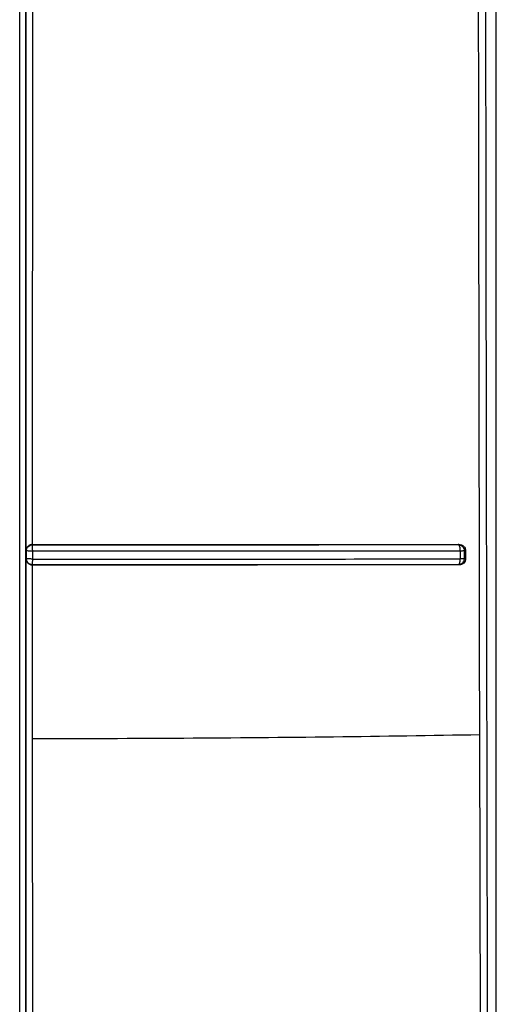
# Model space of a CAD drawing. Header units: inches. Extents: x 170 to 312, y 215 to 248.
# Tile 151 of 256: x 206.6933 to 206.7239, y 241.9654 to 242.0285. Entities that reach past the tile are written whole.
import ezdxf

# ---------------------------------------------------------------- set-up
doc = ezdxf.new("R2010")
doc.units = ezdxf.units.IN
doc.header["$LTSCALE"] = 0.25
doc.header["$MEASUREMENT"] = 0
doc.layers.add('MOTOR RH', color=7, linetype='Continuous')

msp = doc.modelspace()

# ---------------------------------------------------------------- linework, layer by layer
at = {"layer": 'MOTOR RH'}
for p, q in [((206.7238599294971, 241.9416975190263), (206.7238599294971, 242.3695190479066)), ((206.7238560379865, 241.923915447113), (206.7238560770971, 242.1606200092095)), ((206.6937030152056, 241.9944986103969), (206.6937028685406, 242.0341108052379)), ((206.6941045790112, 242.0337266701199), (206.6941001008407, 241.994882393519)), ((206.6937259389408, 241.9944810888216), (206.6937030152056, 241.9944986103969)), ((206.693725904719, 241.9939711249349), (206.693725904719, 241.9944810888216)), ((206.6941001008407, 241.994882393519), (206.694120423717, 241.9948732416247)), ((206.694122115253, 241.9947446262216), (206.6941209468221, 241.9948358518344)), ((206.6941228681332, 241.9946130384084), (206.694122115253, 241.9947446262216)), ((206.6941240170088, 241.9944604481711), (206.6941228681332, 241.9946130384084)), ((206.694124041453, 241.9939542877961), (206.6941240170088, 241.9944604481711)), ((206.7214655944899, 241.9948847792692), (206.7214138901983, 241.994875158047)), ((206.7214138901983, 241.9948751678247), (206.7214382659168, 241.9948646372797)), ((206.7214382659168, 241.9948646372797), (206.7214607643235, 241.9948391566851)), ((206.7214607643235, 241.9948391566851), (206.7214989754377, 241.9947481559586)), ((206.721530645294, 241.9944632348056), (206.7215306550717, 241.993956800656)), ((206.7218860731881, 241.9944950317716), (206.721798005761, 241.9944774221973)), ((206.721798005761, 241.9944774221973), (206.7217980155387, 241.9939732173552)), ((206.7218860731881, 241.9944950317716), (206.7218860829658, 241.9939570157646)), ((206.693725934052, 241.9939711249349), (206.6937030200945, 241.9939542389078)), ((206.6937032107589, 241.9543423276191), (206.6937030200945, 241.9939542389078)), ((206.6938485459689, 241.9939596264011), (206.6937600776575, 241.9939657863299)), ((206.7218860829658, 241.9939570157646), (206.7217980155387, 241.9939732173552)), ((206.6941194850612, 241.9935802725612), (206.6941001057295, 241.9935700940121)), ((206.6941001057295, 241.9935700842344), (206.694100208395, 241.9824497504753)), ((206.7214728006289, 241.9935724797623), (206.7214147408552, 241.99358316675)), ((206.694100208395, 241.9824497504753), (206.6941056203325, 241.9547260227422)), ((206.7229337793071, 241.9207354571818), (206.7227971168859, 241.9827077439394))]:
    msp.add_line(p, q, dxfattribs=at)
for points, knots in [([(206.6932907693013, 241.9271116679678), (206.6932906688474, 241.9466152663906), (206.6932904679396, 241.9856224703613), (206.693290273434, 242.0442066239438), (206.6932901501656, 242.1028212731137), (206.6932901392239, 242.1419097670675), (206.693290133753, 242.1614540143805)], [0, 0, 0, 0, 0.2499999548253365, 0.5000000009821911, 0.7499999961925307, 1, 1, 1, 1]), ([(206.6936841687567, 241.9280929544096), (206.6936840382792, 241.9539800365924), (206.6936837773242, 242.005754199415), (206.6936835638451, 242.08353334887), (206.693683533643, 242.1354073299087), (206.693683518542, 242.1613443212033)], [0, 0, 0, 0, 0.3333333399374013, 0.6666666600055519, 1, 1, 1, 1]), ([(206.7227971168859, 241.9827077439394), (206.7227638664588, 242.0025529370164), (206.7226973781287, 242.0422358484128), (206.72264357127, 242.1018029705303), (206.7226383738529, 242.1415163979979), (206.7226357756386, 242.1613693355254)], [0, 0, 0, 0, 0.3334593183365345, 0.6667930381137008, 1, 1, 1, 1]), ([(206.7230816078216, 242.1609944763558), (206.7230841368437, 242.1409546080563), (206.7230891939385, 242.1008823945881), (206.7231465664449, 242.0407988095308), (206.7232371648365, 241.9807513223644), (206.7233307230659, 241.9407724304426), (206.7233775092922, 241.9207799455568)], [0, 0, 0, 0, 0.2500558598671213, 0.5000178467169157, 0.7499709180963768, 1, 1, 1, 1]), ([(206.6937804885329, 241.9947172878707), (206.6937574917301, 241.9946790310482), (206.6937221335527, 241.9946202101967), (206.6937059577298, 241.9945444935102), (206.6937037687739, 241.9945103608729), (206.6937030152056, 241.9944986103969)], [0, 0, 0, 0, 0.5495341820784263, 0.8449229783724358, 1, 1, 1, 1]), ([(206.6937259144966, 241.9944810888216), (206.6937266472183, 241.9944987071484), (206.6937278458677, 241.9945275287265), (206.6937344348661, 241.9945619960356), (206.6937470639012, 241.9946124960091), (206.6937737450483, 241.9946740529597), (206.6938354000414, 241.994760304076), (206.6938942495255, 241.9948000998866), (206.6939317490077, 241.9948254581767)], [0, 0, 0, 0, 0.1258378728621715, 0.2058564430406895, 0.2504290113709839, 0.4977132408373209, 0.6799378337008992, 1, 1, 1, 1]), ([(206.6938485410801, 241.9944657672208), (206.6938147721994, 241.9944680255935), (206.6937472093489, 241.9944725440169), (206.6937330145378, 241.9944782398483), (206.6937259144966, 241.9944810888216)], [0, 0, 0, 0, 0.4998143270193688, 1, 1, 1, 1]), ([(206.6941001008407, 241.9948822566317), (206.694069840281, 241.9948793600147), (206.6940079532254, 241.99487343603), (206.6939209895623, 241.9948389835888), (206.6938401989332, 241.9947879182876), (206.6938012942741, 241.9947418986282), (206.6937804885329, 241.9947172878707)], [0, 0, 0, 0, 0.2182004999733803, 0.4462503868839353, 0.7038614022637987, 0.9999999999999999, 0.9999999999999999, 0.9999999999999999, 0.9999999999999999]), ([(206.6941240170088, 241.9944604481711), (206.6940928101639, 241.9944604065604), (206.6940375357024, 241.9944603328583), (206.6939404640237, 241.9944622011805), (206.693884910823, 241.9944643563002), (206.6938485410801, 241.9944657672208)], [0, 0, 0, 0, 0.3092725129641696, 0.5477923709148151, 1, 1, 1, 1]), ([(206.6939317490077, 241.9948254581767), (206.6939617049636, 241.9948393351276), (206.6940216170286, 241.9948670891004), (206.6940874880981, 241.9948711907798), (206.694120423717, 241.9948732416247)], [0, 0, 0, 0, 0.499998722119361, 1, 1, 1, 1]), ([(206.6941001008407, 241.994882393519), (206.6971912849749, 241.9948826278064), (206.7033739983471, 241.9948830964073), (206.7125580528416, 241.9948828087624), (206.7184975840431, 241.9948841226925), (206.7214655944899, 241.9948847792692)], [0, 0, 0, 0, 0.3334398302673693, 0.6669168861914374, 0.9999999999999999, 0.9999999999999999, 0.9999999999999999, 0.9999999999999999]), ([(206.6941209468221, 241.9948358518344), (206.6941203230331, 241.994848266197), (206.6941193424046, 241.9948677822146), (206.6941201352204, 241.9948717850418), (206.694120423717, 241.9948732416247)], [0, 0, 0, 0, 0.6361114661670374, 1, 1, 1, 1]), ([(206.694120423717, 241.9948732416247), (206.6971993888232, 241.9948734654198), (206.7033650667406, 241.9948739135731), (206.7125243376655, 241.9948734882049), (206.7184531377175, 241.9948746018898), (206.7214138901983, 241.994875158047)], [0, 0, 0, 0, 0.3330481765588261, 0.6669344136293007, 0.9999999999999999, 0.9999999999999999, 0.9999999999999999, 0.9999999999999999]), ([(206.721530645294, 241.9944632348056), (206.7185390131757, 241.9944627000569), (206.712571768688, 241.994461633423), (206.7033737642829, 241.9944606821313), (206.6972017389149, 241.9944605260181), (206.6941240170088, 241.9944604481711)], [0, 0, 0, 0, 0.3351251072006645, 0.6684556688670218, 1, 1, 1, 1]), ([(206.7214138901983, 241.9948751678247), (206.7214454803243, 241.9948724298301), (206.7215044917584, 241.9948673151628), (206.7215996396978, 241.9948292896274), (206.7216788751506, 241.9947706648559), (206.7217378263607, 241.9946949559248), (206.7217854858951, 241.994603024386), (206.7217930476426, 241.9945271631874), (206.721798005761, 241.9944774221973)], [0, 0, 0, 0, 0.156100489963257, 0.2916010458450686, 0.5001053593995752, 0.6325824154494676, 0.7590900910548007, 1, 1, 1, 1]), ([(206.7214655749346, 241.9948847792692), (206.721522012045, 241.9948793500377), (206.7216337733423, 241.9948685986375), (206.7217708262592, 241.9947734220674), (206.7218496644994, 241.9946664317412), (206.7218812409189, 241.9945699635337), (206.7218844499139, 241.9945202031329), (206.7218860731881, 241.9944950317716)], [0, 0, 0, 0, 0.270037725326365, 0.5347503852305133, 0.7714620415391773, 0.8843937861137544, 1, 1, 1, 1]), ([(206.7214989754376, 241.9947481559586), (206.7215088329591, 241.994705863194), (206.7215282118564, 241.9946227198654), (206.7215282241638, 241.9945194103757), (206.7215282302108, 241.9944686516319)], [0, 0, 0, 0, 0.5086729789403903, 0.9999999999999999, 0.9999999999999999, 0.9999999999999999, 0.9999999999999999]), ([(206.721798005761, 241.9944774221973), (206.7217908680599, 241.9944766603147), (206.721773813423, 241.9944748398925), (206.7217142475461, 241.9944685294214), (206.7216310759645, 241.994467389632), (206.7215663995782, 241.9944609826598), (206.7215334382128, 241.9944630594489), (206.7215306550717, 241.9944632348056)], [0, 0, 0, 0, 0.2092021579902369, 0.499862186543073, 0.7549553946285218, 0.9793093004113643, 1, 1, 1, 1]), ([(206.6937030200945, 241.9939542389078), (206.6937080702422, 241.9939142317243), (206.6937155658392, 241.9938548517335), (206.693748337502, 241.9937822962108), (206.6937714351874, 241.9937483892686), (206.6937828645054, 241.9937316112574)], [0, 0, 0, 0, 0.510582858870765, 0.7578240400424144, 1, 1, 1, 1]), ([(206.6941194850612, 241.9935802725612), (206.6940940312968, 241.9935815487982), (206.6940548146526, 241.993583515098), (206.6940143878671, 241.9935946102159), (206.6940004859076, 241.9935987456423), (206.6939993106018, 241.9935990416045), (206.6939987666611, 241.9935992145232), (206.6939986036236, 241.993599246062), (206.6939985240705, 241.9935992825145), (206.6939983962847, 241.9935993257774), (206.6939977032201, 241.9935995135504), (206.6939960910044, 241.99360017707), (206.6939921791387, 241.9936014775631), (206.693982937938, 241.9936048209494), (206.6939692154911, 241.9936100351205), (206.6939481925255, 241.9936193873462), (206.6939026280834, 241.9936430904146), (206.6938352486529, 241.9936943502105), (206.6937741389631, 241.9937771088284), (206.6937342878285, 241.9938722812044), (206.6937288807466, 241.9939360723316), (206.6937259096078, 241.9939711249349)], [0, 0, 0, 0, 0.1249358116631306, 0.1924887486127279, 0.1961380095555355, 0.2002926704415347, 0.2009564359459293, 0.2011094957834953, 0.2012415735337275, 0.2013855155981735, 0.2017598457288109, 0.2052289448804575, 0.2121573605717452, 0.2226401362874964, 0.253612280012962, 0.2832652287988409, 0.334882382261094, 0.503530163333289, 0.6900196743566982, 0.8296688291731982, 0.9999999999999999, 0.9999999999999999, 0.9999999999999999, 0.9999999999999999]), ([(206.6937600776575, 241.9939657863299), (206.6937595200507, 241.9939659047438), (206.6937496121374, 241.9939680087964), (206.6937328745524, 241.9939702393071), (206.6937283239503, 241.9939708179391), (206.6937259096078, 241.9939711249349)], [0, 0, 0, 0, 0.02723304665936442, 0.4838940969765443, 1, 1, 1, 1]), ([(206.6937828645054, 241.9937316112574), (206.6938033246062, 241.9937078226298), (206.6938412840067, 241.99366368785), (206.6939201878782, 241.9936135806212), (206.6940064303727, 241.9935789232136), (206.6940694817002, 241.9935730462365), (206.6941001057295, 241.9935701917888)], [0, 0, 0, 0, 0.2865123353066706, 0.5315631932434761, 0.7724802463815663, 0.9999999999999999, 0.9999999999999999, 0.9999999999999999, 0.9999999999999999]), ([(206.694124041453, 241.9939542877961), (206.6940951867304, 241.9939544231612), (206.6940398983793, 241.9939546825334), (206.693942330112, 241.9939564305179), (206.6938848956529, 241.9939583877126), (206.6938485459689, 241.9939596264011)], [0, 0, 0, 0, 0.286088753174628, 0.5481728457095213, 1, 1, 1, 1]), ([(206.6941194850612, 241.9935802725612), (206.694119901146, 241.9935868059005), (206.6941207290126, 241.9935998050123), (206.69412156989, 241.9936621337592), (206.6941219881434, 241.9936931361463)], [0, 0, 0, 0, 0.5025989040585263, 1, 1, 1, 1]), ([(206.6941219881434, 241.9936931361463), (206.6941223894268, 241.9937274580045), (206.6941230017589, 241.9937798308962), (206.6941241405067, 241.9938719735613), (206.6941240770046, 241.9939247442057), (206.694124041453, 241.9939542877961)], [0, 0, 0, 0, 0.4556027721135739, 0.6952197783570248, 1, 1, 1, 1]), ([(206.694124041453, 241.9939542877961), (206.6971887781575, 241.9939543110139), (206.7033478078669, 241.9939543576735), (206.7125464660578, 241.9939548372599), (206.7185264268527, 241.9939561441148), (206.7215306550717, 241.993956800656)], [0, 0, 0, 0, 0.3301467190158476, 0.6634773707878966, 1, 1, 1, 1]), ([(206.7217980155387, 241.9939732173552), (206.7217950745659, 241.993939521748), (206.7217896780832, 241.9938776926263), (206.7217513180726, 241.9937828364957), (206.72168196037, 241.9936868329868), (206.7215642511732, 241.9936028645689), (206.7214645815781, 241.9935897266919), (206.7214147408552, 241.9935831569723)], [0, 0, 0, 0, 0.1666764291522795, 0.3058397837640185, 0.5008204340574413, 0.7503805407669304, 1, 1, 1, 1]), ([(206.7214951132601, 241.9936968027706), (206.7214833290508, 241.9936660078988), (206.7214656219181, 241.9936197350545), (206.7214399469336, 241.99359333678), (206.7214244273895, 241.9935850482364), (206.7214173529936, 241.9935836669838), (206.7214147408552, 241.9935831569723)], [0, 0, 0, 0, 0.4987362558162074, 0.7494087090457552, 0.9074720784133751, 1, 1, 1, 1]), ([(206.7218860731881, 241.9939570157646), (206.7218844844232, 241.9939320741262), (206.7218813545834, 241.9938829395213), (206.721850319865, 241.9937874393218), (206.7217727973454, 241.9936814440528), (206.7216371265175, 241.9935879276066), (206.7215281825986, 241.9935776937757), (206.7214727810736, 241.99357248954)], [0, 0, 0, 0, 0.117188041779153, 0.2308584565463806, 0.4673433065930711, 0.7291267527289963, 0.9999999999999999, 0.9999999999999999, 0.9999999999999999, 0.9999999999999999]), ([(206.7215306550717, 241.993956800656), (206.7215297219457, 241.9939326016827), (206.7215278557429, 241.993884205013), (206.7215200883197, 241.9938151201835), (206.7215093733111, 241.9937508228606), (206.7214998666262, 241.9937148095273), (206.7214951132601, 241.9936968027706)], [0, 0, 0, 0, 0.2500268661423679, 0.5000405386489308, 0.7500190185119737, 1, 1, 1, 1]), ([(206.7217980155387, 241.9939732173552), (206.7217890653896, 241.9939716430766), (206.721771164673, 241.9939684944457), (206.7217101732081, 241.9939638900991), (206.7216298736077, 241.9939597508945), (206.7215637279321, 241.9939577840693), (206.7215306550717, 241.993956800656)], [0, 0, 0, 0, 0.2499875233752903, 0.4999867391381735, 0.7499931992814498, 1, 1, 1, 1]), ([(206.7214728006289, 241.9935724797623), (206.7185038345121, 241.993572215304), (206.7125615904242, 241.9935716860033), (206.7033750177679, 241.9935697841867), (206.6971908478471, 241.9935699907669), (206.6941001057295, 241.9935700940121)], [0, 0, 0, 0, 0.3331073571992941, 0.6666984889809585, 1, 1, 1, 1]), ([(206.7214147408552, 241.99358316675), (206.7184542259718, 241.9935827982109), (206.7125253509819, 241.993582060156), (206.7033654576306, 241.993580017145), (206.6971989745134, 241.9935801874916), (206.6941194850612, 241.9935802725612)], [0, 0, 0, 0, 0.3330155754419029, 0.6669136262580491, 1, 1, 1, 1]), ([(206.694100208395, 241.9824497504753), (206.6973458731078, 241.9824568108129), (206.7038372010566, 241.9824709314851), (206.7134747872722, 241.9825575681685), (206.7196896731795, 241.982657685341), (206.7227971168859, 241.9827077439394)], [0, 0, 0, 0, 0.3333333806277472, 0.6666666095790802, 1, 1, 1, 1])]:
    msp.add_open_spline(points, degree=3, knots=knots, dxfattribs=at)

doc.saveas('drawing.dxf')
